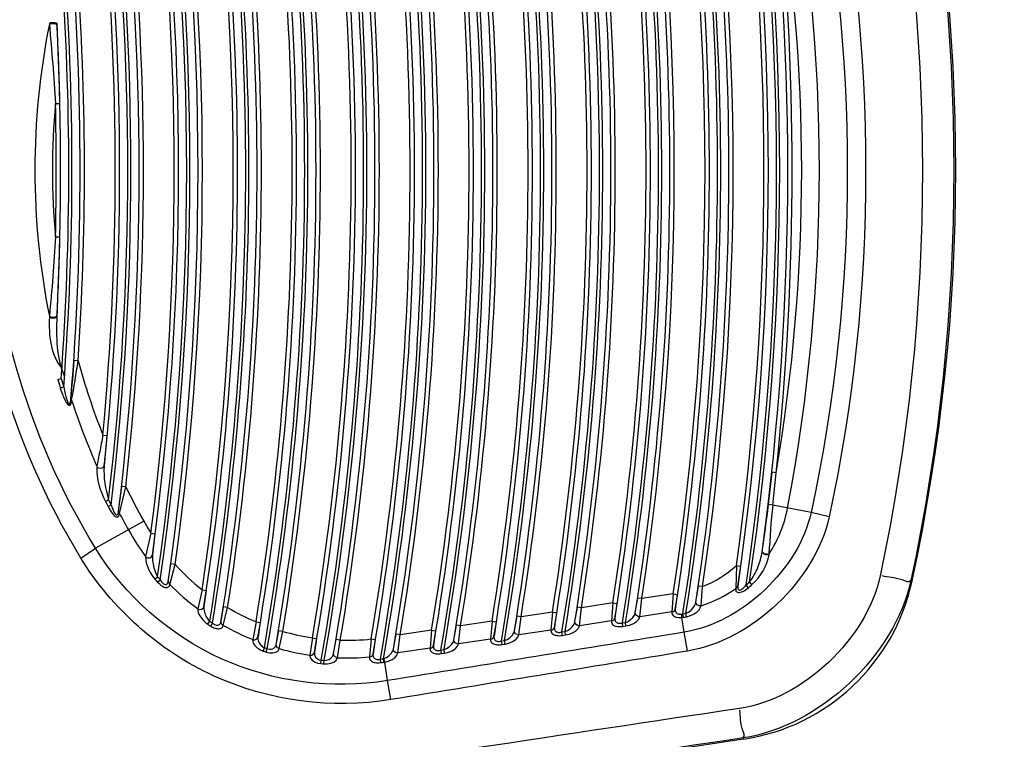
# Paper-space layout 'Sheet' of a CAD drawing. Header units: inches. Extents: x 0.2 to 10.8, y 0.2 to 8.3.
# Tile 184 of 256: x 3.9494 to 4.0463, y 4.2208 to 4.2916. Entities that reach past the tile are written whole.
import ezdxf

# ---------------------------------------------------------------- set-up
doc = ezdxf.new("R2010")
doc.units = ezdxf.units.IN
doc.header["$MEASUREMENT"] = 0
doc.layers.get('0').update_dxf_attribs({"lineweight": 5})
doc.styles.add('My Text', font='tahoma.ttf')
doc.dimstyles.new('My Dimension - mm [in] (ANSI)$0', dxfattribs={"dimtxt": 0.12, "dimasz": 0.09842519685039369, "dimexe": 0.125, "dimexo": 0.06299999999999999, "dimgap": 0.03149606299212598, "dimtad": 0, "dimlfac": 250, "dimzin": 4, "dimdsep": 46, "dimtxsty": 'My Text', "dimblk": 'Filled-1', "dimcen": 0.09, "dimclrd": 1, "dimclre": 1, "dimclrt": 1, "dimadec": 1, "dimazin": 1, "dimtfac": 1, "dimtofl": 0, "dimtmove": 0, "dimatfit": 3, "dimfxl": 1, "dimtolj": 1, "dimtzin": 4, "dimlwd": -1, "dimlwe": -1, "dimarcsym": 0})

# ---------------------------------------------------------------- blocks, each defined once
blk = doc.blocks.new('*D6')
at = {"color": 1, "true_color": 0xff0000}
for p, q in [((4.289866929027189, 4.820763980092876), (4.289866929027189, 4.91918917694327)), ((3.560363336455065, 4.820763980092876), (4.414866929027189, 4.820763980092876)), ((4.289866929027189, 4.722338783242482), (4.289866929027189, 3.808382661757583)), ((3.560363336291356, 3.709957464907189), (4.414866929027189, 3.709957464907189))]:
    blk.add_line(p, q, dxfattribs=at)
at = {"layer": 'Defpoints', "color": 0}
for p in [(3.497363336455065, 4.820763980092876), (3.497363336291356, 3.709957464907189), (4.289866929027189, 3.709957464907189)]:
    blk.add_point(p, dxfattribs=at)
at = {"color": 1, "true_color": 0xff0000, "insert": (4.289866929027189, 5.784117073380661), "char_height": 0.12, "attachment_point": 5, "rotation": 90, "style": 'My Text'}
blk.add_mtext('\\A1;277.70 mm [10.933 in]', dxfattribs=at)
blk = doc.blocks.new('Filled-1')
blk = doc.blocks.new('*D7')
at = {"color": 1, "true_color": 0xff0000}
for p, q in [((2.885847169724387, 4.510735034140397), (2.885847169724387, 3.015490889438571)), ((4.10887950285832, 4.510735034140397), (4.10887950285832, 3.015490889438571)), ((2.984272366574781, 3.140490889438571), (4.010454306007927, 3.140490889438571)), ((4.10887950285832, 3.140490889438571), (4.20730469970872, 3.140490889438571))]:
    blk.add_line(p, q, dxfattribs=at)
at = {"layer": 'Defpoints', "color": 0}
for p in [(2.885847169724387, 4.573735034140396), (4.10887950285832, 4.573735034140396), (4.10887950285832, 3.140490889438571)]:
    blk.add_point(p, dxfattribs=at)
at = {"color": 1, "true_color": 0xff0000, "insert": (5.07271614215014, 3.140490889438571), "char_height": 0.12, "attachment_point": 5, "style": 'My Text'}
blk.add_mtext('\\A1;305.76 mm [12.038 in]', dxfattribs=at)

psp = doc.layouts.new('Sheet')

# ---------------------------------------------------------------- linework, layer by layer
at = {"color": 0, "linetype": 'ByBlock', "lineweight": -3}
for p, q in [((3.952367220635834, 4.291272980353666), (3.95237094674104, 4.291169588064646)), ((3.953105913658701, 4.291224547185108), (3.953109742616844, 4.291121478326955)), ((3.952971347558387, 4.283356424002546), (3.953370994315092, 4.283365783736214)), ((3.952971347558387, 4.270262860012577), (3.953370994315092, 4.270253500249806)), ((3.95237094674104, 4.262449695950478), (3.952367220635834, 4.262346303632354)), ((3.953109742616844, 4.262497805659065), (3.953105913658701, 4.262394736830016)), ((3.955193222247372, 4.258064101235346), (3.954794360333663, 4.25809082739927)), ((3.953195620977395, 4.256220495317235), (3.953528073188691, 4.256317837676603)), ((3.953445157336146, 4.255386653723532), (3.953776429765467, 4.255487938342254)), ((3.954481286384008, 4.254254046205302), (3.954487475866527, 4.25431254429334)), ((3.954550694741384, 4.254113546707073), (3.954481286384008, 4.254254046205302)), ((3.954550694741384, 4.254113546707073), (3.954556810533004, 4.254172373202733)), ((3.957631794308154, 4.250758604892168), (3.958029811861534, 4.25072136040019)), ((3.958029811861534, 4.25072136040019), (3.957764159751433, 4.247752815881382)), ((3.957702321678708, 4.247642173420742), (3.957764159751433, 4.247752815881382)), ((4.023081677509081, 4.243918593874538), (4.023439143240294, 4.247091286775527)), ((4.023836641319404, 4.247048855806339), (4.023439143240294, 4.247091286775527)), ((4.0235303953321, 4.243861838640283), (4.023836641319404, 4.247048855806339)), ((3.959175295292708, 4.243259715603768), (3.959487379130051, 4.245702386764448)), ((3.959265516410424, 4.243050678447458), (3.959884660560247, 4.245657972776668)), ((3.959884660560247, 4.245657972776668), (3.959487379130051, 4.245702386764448)), ((3.957887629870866, 4.244224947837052), (3.958197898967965, 4.244379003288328)), ((3.958134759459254, 4.243731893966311), (3.958443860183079, 4.243888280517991)), ((3.959265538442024, 4.243050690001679), (3.959175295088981, 4.243259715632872)), ((4.023530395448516, 4.243861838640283), (4.023081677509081, 4.243918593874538)), ((4.027286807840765, 4.243150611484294), (4.0235303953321, 4.243861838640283)), ((3.961655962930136, 4.242274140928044), (3.956904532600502, 4.23962138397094)), ((4.029058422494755, 4.24272292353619), (4.027286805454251, 4.243150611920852)), ((3.962358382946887, 4.241100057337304), (3.961831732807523, 4.238811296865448)), ((3.962358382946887, 4.241100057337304), (3.96275486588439, 4.241049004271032)), ((3.96275486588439, 4.241049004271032), (3.962506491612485, 4.238963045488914)), ((3.955462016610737, 4.238659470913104), (3.956904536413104, 4.23962138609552)), ((4.022460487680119, 4.239250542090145), (4.022469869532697, 4.239308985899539)), ((4.023146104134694, 4.239006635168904), (4.023156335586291, 4.239066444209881)), ((3.96405437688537, 4.236353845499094), (3.964327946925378, 4.238071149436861)), ((3.964204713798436, 4.236051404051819), (3.964723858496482, 4.238015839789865)), ((3.964723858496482, 4.238015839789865), (3.964327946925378, 4.238071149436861)), ((4.019930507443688, 4.237921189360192), (4.019872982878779, 4.235655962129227)), ((4.019930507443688, 4.237921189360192), (4.020326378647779, 4.237865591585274)), ((4.020326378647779, 4.237865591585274), (4.020068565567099, 4.235880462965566)), ((3.962755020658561, 4.236578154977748), (3.96301339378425, 4.236808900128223)), ((3.963015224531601, 4.236291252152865), (3.963270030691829, 4.236525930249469)), ((3.964204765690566, 4.236051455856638), (3.964054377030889, 4.23635384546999)), ((3.967384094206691, 4.235529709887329), (3.966965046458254, 4.233667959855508)), ((3.967384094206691, 4.235529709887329), (3.9677794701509, 4.235470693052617)), ((4.01595301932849, 4.234341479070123), (4.016216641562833, 4.235904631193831)), ((4.016612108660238, 4.235846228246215), (4.016216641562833, 4.235904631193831)), ((4.016453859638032, 4.233950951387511), (4.016612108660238, 4.235846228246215)), ((4.019872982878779, 4.235655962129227), (4.020068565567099, 4.235880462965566)), ((4.021118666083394, 4.235740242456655), (4.020896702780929, 4.236006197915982)), ((4.021468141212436, 4.236042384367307), (4.021237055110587, 4.236300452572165)), ((4.037215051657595, 4.236410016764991), (4.037088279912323, 4.236437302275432)), ((3.9677794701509, 4.235470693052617), (3.967566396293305, 4.233884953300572)), ((4.009989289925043, 4.233288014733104), (4.010239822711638, 4.234724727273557)), ((4.010635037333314, 4.234664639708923), (4.010239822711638, 4.234724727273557)), ((4.010435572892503, 4.23288329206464), (4.010635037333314, 4.234664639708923)), ((4.013723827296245, 4.235127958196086), (4.010635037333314, 4.234664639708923)), ((4.013723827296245, 4.235127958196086), (4.013584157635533, 4.233355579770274)), ((4.013723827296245, 4.235127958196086), (4.014119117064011, 4.235068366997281)), ((4.014119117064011, 4.235068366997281), (4.013927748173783, 4.233636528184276)), ((3.96924817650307, 4.232400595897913), (3.969505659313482, 4.233851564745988)), ((3.969471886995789, 4.232035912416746), (3.969900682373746, 4.233790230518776)), ((3.969900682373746, 4.233790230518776), (3.969505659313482, 4.233851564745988)), ((4.004047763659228, 4.232398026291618), (4.004303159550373, 4.233835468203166)), ((4.00469817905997, 4.233774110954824), (4.004303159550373, 4.233835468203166)), ((4.004493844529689, 4.231992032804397), (4.00469817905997, 4.233774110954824)), ((4.007788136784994, 4.234237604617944), (4.00469817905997, 4.233774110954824)), ((4.007788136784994, 4.234237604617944), (4.007643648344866, 4.232464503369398)), ((4.007788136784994, 4.234237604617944), (4.00818323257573, 4.234176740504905)), ((4.00818323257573, 4.234176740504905), (4.007987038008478, 4.232744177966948)), ((3.998103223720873, 4.231507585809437), (3.99836349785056, 4.232945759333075)), ((3.998758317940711, 4.232883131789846), (3.99836349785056, 4.232945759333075)), ((3.998549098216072, 4.231100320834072), (3.998758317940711, 4.232883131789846)), ((4.001849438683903, 4.233346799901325), (3.998758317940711, 4.232883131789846)), ((4.001849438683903, 4.233346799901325), (4.001700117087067, 4.231572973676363)), ((4.001849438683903, 4.233346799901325), (4.002244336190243, 4.233284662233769)), ((4.002244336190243, 4.233284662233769), (4.002043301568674, 4.231851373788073)), ((4.010430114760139, 4.232858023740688), (4.010252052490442, 4.23288327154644)), ((4.013584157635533, 4.233355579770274), (4.010435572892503, 4.23288329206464)), ((4.014574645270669, 4.233144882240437), (4.014665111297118, 4.233168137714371)), ((4.014583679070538, 4.232808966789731), (4.014574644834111, 4.233144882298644)), ((4.01458367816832, 4.232808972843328), (4.014720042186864, 4.232826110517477)), ((4.01480123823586, 4.231358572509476), (4.01458367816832, 4.232808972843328)), ((4.014720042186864, 4.232826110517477), (4.014665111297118, 4.233168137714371)), ((4.015030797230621, 4.232879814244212), (4.014967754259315, 4.233220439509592)), ((3.96796110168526, 4.2321391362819), (3.968148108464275, 4.23243073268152)), ((3.968231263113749, 4.23196827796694), (3.968414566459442, 4.23226221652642)), ((3.969466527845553, 4.232011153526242), (3.969336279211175, 4.232104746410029)), ((3.972694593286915, 4.232373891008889), (3.972361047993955, 4.23063721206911)), ((3.972694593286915, 4.232373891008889), (3.973089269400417, 4.232310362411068)), ((3.973089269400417, 4.232310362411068), (3.972885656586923, 4.230892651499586)), ((3.992155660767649, 4.230616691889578), (3.9924208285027, 4.232055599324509)), ((3.992815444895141, 4.231991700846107), (3.9924208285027, 4.232055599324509)), ((3.992601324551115, 4.230208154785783), (3.992815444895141, 4.231991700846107)), ((3.995907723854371, 4.23245554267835), (3.992815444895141, 4.231991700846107)), ((3.995907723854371, 4.23245554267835), (3.995753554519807, 4.230680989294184)), ((3.995907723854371, 4.23245554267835), (3.996302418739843, 4.232392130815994)), ((3.996302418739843, 4.232392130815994), (3.996096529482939, 4.230958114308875)), ((4.004488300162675, 4.231966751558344), (4.004310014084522, 4.231992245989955)), ((4.007643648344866, 4.232464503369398), (4.004493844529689, 4.231992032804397)), ((4.008723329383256, 4.232276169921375), (4.009024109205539, 4.23232128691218)), ((4.008774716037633, 4.231933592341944), (4.00872332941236, 4.232276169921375)), ((4.008774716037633, 4.231933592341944), (4.009075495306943, 4.231978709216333)), ((4.009075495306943, 4.231978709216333), (4.009024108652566, 4.232321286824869)), ((3.974676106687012, 4.230143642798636), (3.974931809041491, 4.231509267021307)), ((3.975326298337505, 4.231444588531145), (3.974931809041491, 4.231509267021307)), ((3.974976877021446, 4.229743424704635), (3.975326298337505, 4.231444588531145)), ((3.978239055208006, 4.230814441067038), (3.977984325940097, 4.229101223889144)), ((3.978239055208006, 4.230814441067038), (3.978633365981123, 4.230748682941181)), ((3.978633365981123, 4.230748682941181), (3.978429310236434, 4.229376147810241)), ((3.984018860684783, 4.230693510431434), (3.983838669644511, 4.228935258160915)), ((3.984018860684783, 4.230693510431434), (3.9844131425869, 4.230627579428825)), ((3.98620506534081, 4.229725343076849), (3.986475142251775, 4.231164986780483)), ((3.98686955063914, 4.231099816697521), (3.986475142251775, 4.231164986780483)), ((3.986650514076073, 4.229315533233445), (3.98686955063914, 4.231099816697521)), ((3.989962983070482, 4.231563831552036), (3.98686955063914, 4.231099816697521)), ((3.989962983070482, 4.231563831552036), (3.989803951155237, 4.229788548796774)), ((3.989962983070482, 4.231563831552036), (3.990357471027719, 4.23149914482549)), ((3.990357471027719, 4.23149914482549), (3.990146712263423, 4.230064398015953)), ((3.995753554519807, 4.230680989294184), (3.992601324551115, 4.230208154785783)), ((3.995750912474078, 4.230656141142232), (3.99591050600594, 4.23070077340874)), ((3.998543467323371, 4.231075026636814), (3.998364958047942, 4.23110076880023)), ((4.001700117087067, 4.231572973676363), (3.998549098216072, 4.231100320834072)), ((4.001697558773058, 4.231548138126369), (4.001857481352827, 4.23159307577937)), ((4.002778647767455, 4.231384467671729), (4.003078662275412, 4.231429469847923)), ((4.002830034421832, 4.231041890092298), (4.002778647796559, 4.231384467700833)), ((4.002830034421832, 4.231041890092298), (4.003130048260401, 4.231086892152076)), ((4.003130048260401, 4.231086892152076), (4.003078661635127, 4.231429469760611)), ((4.015127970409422, 4.229499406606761), (4.01480123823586, 4.231358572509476)), ((3.972358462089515, 4.230612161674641), (3.972587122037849, 4.230597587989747)), ((3.973407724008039, 4.229506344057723), (3.973520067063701, 4.229834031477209)), ((3.973686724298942, 4.229412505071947), (3.973795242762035, 4.229741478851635)), ((3.980325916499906, 4.229263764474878), (3.980587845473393, 4.230639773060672)), ((3.980982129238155, 4.230573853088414), (3.980587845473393, 4.230639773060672)), ((3.980707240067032, 4.228849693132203), (3.980982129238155, 4.230573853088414)), ((3.9844131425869, 4.230627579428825), (3.984201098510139, 4.229212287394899)), ((3.989803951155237, 4.229788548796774), (3.986650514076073, 4.229315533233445)), ((3.989801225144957, 4.22976368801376), (3.989960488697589, 4.229808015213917)), ((3.992595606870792, 4.23018284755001), (3.992416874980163, 4.230208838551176)), ((3.996830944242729, 4.230492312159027), (3.997130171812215, 4.230537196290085)), ((3.996882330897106, 4.230149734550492), (3.996830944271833, 4.230492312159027)), ((3.996882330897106, 4.230149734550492), (3.997181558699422, 4.230194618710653)), ((3.997181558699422, 4.230194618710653), (3.997130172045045, 4.230537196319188)), ((3.985274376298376, 4.228408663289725), (3.985224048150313, 4.228751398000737)), ((3.985351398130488, 4.22842141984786), (3.985276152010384, 4.228768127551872)), ((3.986644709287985, 4.229290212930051), (3.986465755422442, 4.22931645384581)), ((3.990880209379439, 4.229599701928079), (3.991178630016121, 4.229644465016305)), ((3.990931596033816, 4.229257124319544), (3.990880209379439, 4.229599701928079)), ((3.990931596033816, 4.229257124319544), (3.991230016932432, 4.229301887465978)), ((3.991230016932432, 4.229301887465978), (3.991178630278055, 4.229644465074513)), ((3.979075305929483, 4.228267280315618), (3.979109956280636, 4.228611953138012)), ((3.979364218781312, 4.228239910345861), (3.979394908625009, 4.228584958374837)), ((3.984973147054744, 4.228366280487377), (3.984926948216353, 4.228709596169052)), ((3.985274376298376, 4.228408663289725), (3.985351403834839, 4.2284213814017)), ((3.985624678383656, 4.226599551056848), (3.985351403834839, 4.2284213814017)), ((3.985951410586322, 4.224725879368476), (3.985624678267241, 4.226599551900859)), ((4.020629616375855, 4.220839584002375), (3.917222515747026, 4.205328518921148)), ((4.020629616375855, 4.220839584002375), (4.020611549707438, 4.220960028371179))]:
    psp.add_line(p, q, dxfattribs=at)
for points in [[(3.952367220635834, 4.291272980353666), (3.952512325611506, 4.291329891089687), (3.952706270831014, 4.291355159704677), (3.952900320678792, 4.291342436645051), (3.95304571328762, 4.291294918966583), (3.953105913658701, 4.291224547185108)], [(3.952370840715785, 4.291169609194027), (3.952515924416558, 4.291226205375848), (3.952709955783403, 4.291251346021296), (3.952904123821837, 4.291238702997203), (3.953049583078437, 4.291191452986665), (3.953109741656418, 4.291121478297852)], [(3.952367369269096, 4.26234633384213), (3.952512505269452, 4.262289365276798), (3.95270645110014, 4.262264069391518), (3.952900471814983, 4.262276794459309), (3.953045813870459, 4.262324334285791), (3.953105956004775, 4.262394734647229)], [(3.95237094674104, 4.262449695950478), (3.952516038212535, 4.262393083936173), (3.95271002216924, 4.262367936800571), (3.952904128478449, 4.262380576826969), (3.95304955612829, 4.262427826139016), (3.953109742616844, 4.262497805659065)], [(3.953445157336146, 4.255386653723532), (3.953508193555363, 4.255186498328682), (3.953569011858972, 4.255004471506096), (3.953627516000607, 4.254839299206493), (3.953683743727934, 4.254689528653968), (3.953737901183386, 4.25455349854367), (3.953790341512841, 4.254429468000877), (3.953841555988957, 4.25431570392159), (3.953892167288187, 4.254210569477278), (3.953942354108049, 4.254113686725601), (3.953991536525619, 4.254026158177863), (3.954039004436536, 4.253949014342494), (3.954084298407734, 4.253882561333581), (3.954128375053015, 4.253825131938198), (3.954173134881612, 4.253774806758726), (3.954220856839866, 4.253731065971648), (3.954272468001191, 4.253697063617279), (3.954326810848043, 4.253679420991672), (3.954381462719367, 4.253685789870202), (3.95443276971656, 4.253722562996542), (3.954475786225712, 4.25378943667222), (3.954508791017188, 4.25387903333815), (3.954533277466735, 4.253987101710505), (3.954550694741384, 4.254113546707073)], [(3.953776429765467, 4.255487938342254), (3.953813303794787, 4.255290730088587), (3.953849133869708, 4.255111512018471), (3.953883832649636, 4.254949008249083), (3.953917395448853, 4.254801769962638), (3.953949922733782, 4.25466814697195), (3.953981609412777, 4.254546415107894), (3.954012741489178, 4.254434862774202), (3.95404369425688, 4.254331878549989), (3.954074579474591, 4.254237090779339), (3.954105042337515, 4.254151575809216), (3.954134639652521, 4.254076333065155), (3.954163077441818, 4.254011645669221), (3.954190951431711, 4.253955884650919), (3.954219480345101, 4.253907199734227), (3.954250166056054, 4.253865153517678), (3.954283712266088, 4.253832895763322), (3.954319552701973, 4.253816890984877), (3.95435628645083, 4.253824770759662), (3.954391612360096, 4.253862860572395), (3.954422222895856, 4.253930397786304), (3.954446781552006, 4.254020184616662), (3.95446615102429, 4.254128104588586), (3.954481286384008, 4.254254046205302)], [(3.957045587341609, 4.247603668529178), (3.957193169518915, 4.247521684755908), (3.957378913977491, 4.247489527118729), (3.957560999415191, 4.247514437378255), (3.957698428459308, 4.247590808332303)], [(3.958134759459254, 4.243731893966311), (3.958238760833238, 4.243535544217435), (3.95834095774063, 4.243360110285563), (3.958441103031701, 4.24320478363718), (3.958539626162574, 4.243068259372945), (3.958635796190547, 4.242951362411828), (3.958729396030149, 4.242854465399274), (3.958826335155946, 4.242774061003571), (3.958926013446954, 4.242716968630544), (3.959018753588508, 4.242694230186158), (3.959098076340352, 4.242708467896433), (3.959160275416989, 4.242754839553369), (3.959206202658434, 4.242825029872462), (3.959238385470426, 4.242912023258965), (3.95925928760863, 4.243010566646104)], [(3.958443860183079, 4.243888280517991), (3.958505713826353, 4.243697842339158), (3.958567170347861, 4.243528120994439), (3.958628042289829, 4.243378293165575), (3.958688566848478, 4.24324708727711), (3.958748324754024, 4.243135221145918), (3.958807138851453, 4.243043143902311), (3.958868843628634, 4.242967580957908), (3.958933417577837, 4.242915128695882), (3.958994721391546, 4.242896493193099), (3.959048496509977, 4.242913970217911), (3.95909212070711, 4.242962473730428), (3.959125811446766, 4.243033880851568), (3.959150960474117, 4.243121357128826), (3.959169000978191, 4.243219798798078)], [(3.961828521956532, 4.238774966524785), (3.961837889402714, 4.238479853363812), (3.961894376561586, 4.238187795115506), (3.961976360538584, 4.237916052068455), (3.962073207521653, 4.237666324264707), (3.962179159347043, 4.237437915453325), (3.962290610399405, 4.237229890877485), (3.96240529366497, 4.23704096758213), (3.962521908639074, 4.23686962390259), (3.962639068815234, 4.236715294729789), (3.962755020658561, 4.236578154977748)], [(3.961828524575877, 4.238774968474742), (3.962020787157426, 4.238688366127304), (3.962238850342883, 4.238689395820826), (3.962417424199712, 4.238777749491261), (3.962503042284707, 4.238926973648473)], [(3.962503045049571, 4.238926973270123), (3.962494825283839, 4.238636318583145), (3.962518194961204, 4.238351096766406), (3.962559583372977, 4.238087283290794), (3.962611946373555, 4.237845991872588), (3.962671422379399, 4.2376262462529), (3.962735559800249, 4.237426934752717), (3.962802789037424, 4.23724667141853), (3.962872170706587, 4.237083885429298), (3.962942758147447, 4.236937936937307), (3.96301339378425, 4.236808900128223)], [(4.022995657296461, 4.239022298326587), (4.02280467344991, 4.239032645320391), (4.022628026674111, 4.239095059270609), (4.022506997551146, 4.239194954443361), (4.022469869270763, 4.239308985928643)], [(4.023146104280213, 4.239006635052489), (4.022985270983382, 4.238962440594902), (4.022794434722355, 4.238972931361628), (4.02261810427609, 4.239035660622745)], [(3.963270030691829, 4.236525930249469), (3.963337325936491, 4.236420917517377), (3.963403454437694, 4.236329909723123), (3.963469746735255, 4.236250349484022), (3.963537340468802, 4.236181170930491), (3.963606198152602, 4.236123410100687), (3.963675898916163, 4.236078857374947), (3.96374542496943, 4.236049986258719), (3.96381152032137, 4.236039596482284), (3.963870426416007, 4.236048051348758), (3.963920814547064, 4.236073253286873), (3.963963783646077, 4.23611393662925), (3.96399980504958, 4.236170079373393), (3.964028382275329, 4.236241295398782), (3.964048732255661, 4.236325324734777)], [(3.963015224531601, 4.236291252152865), (3.963124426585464, 4.236178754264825), (3.963230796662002, 4.236080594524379), (3.963336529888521, 4.235994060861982), (3.963443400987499, 4.235917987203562), (3.963551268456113, 4.235853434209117), (3.963659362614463, 4.23580226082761), (3.963765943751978, 4.235767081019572), (3.963865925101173, 4.235751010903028), (3.963953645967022, 4.235754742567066), (3.964027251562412, 4.235776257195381), (3.96408849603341, 4.235814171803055), (3.964138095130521, 4.235868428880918), (3.964175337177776, 4.235938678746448), (3.964199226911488, 4.236022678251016)], [(4.019869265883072, 4.235623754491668), (4.019865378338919, 4.235544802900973), (4.019873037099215, 4.235474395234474), (4.019892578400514, 4.235412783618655), (4.01992467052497, 4.23536037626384), (4.019970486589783, 4.235317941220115), (4.020031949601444, 4.235286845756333), (4.020112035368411, 4.235269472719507), (4.020211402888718, 4.235269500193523), (4.020324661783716, 4.235288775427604), (4.020443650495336, 4.235325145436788), (4.020566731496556, 4.235376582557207), (4.020696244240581, 4.235443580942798), (4.020833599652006, 4.235527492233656), (4.020976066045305, 4.235627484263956), (4.021118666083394, 4.235740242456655)], [(4.020065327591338, 4.235848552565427), (4.020059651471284, 4.235770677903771), (4.020061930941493, 4.235701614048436), (4.020072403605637, 4.235641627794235), (4.020091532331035, 4.235591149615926), (4.020120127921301, 4.235550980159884), (4.020159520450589, 4.235522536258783), (4.020211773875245, 4.235508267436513), (4.020277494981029, 4.235511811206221), (4.02035320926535, 4.235534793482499), (4.020433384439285, 4.235574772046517), (4.020516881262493, 4.235629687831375), (4.02060527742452, 4.2357001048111), (4.020699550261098, 4.235787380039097), (4.02079783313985, 4.23589055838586), (4.020896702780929, 4.236006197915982)], [(3.966962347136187, 4.233639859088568), (3.967148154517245, 4.233586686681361), (3.967338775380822, 4.233611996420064), (3.967489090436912, 4.233709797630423), (3.967563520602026, 4.233856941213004)], [(3.966962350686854, 4.2336398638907), (3.966969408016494, 4.233462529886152), (3.967012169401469, 4.233288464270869), (3.967078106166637, 4.233122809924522), (3.967159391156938, 4.232967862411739), (3.967250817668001, 4.232824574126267), (3.967348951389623, 4.232692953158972), (3.967451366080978, 4.232572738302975), (3.967555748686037, 4.232464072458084), (3.967659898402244, 4.232367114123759), (3.967762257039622, 4.232281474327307), (3.967862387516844, 4.232206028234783), (3.96796110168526, 4.2321391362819)], [(3.967563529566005, 4.23385693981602), (3.967558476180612, 4.23368199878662), (3.967577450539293, 4.233512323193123), (3.967612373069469, 4.233352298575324), (3.967658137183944, 4.233203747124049), (3.96771132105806, 4.233067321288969), (3.967769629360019, 4.232942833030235), (3.967831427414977, 4.232829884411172), (3.967895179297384, 4.2327284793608), (3.96795942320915, 4.232638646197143), (3.968023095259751, 4.232559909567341), (3.968085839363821, 4.232491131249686), (3.968148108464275, 4.23243073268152)], [(4.013584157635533, 4.233355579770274), (4.013744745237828, 4.233401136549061), (4.013866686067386, 4.233500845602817), (4.013927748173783, 4.233636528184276)], [(4.013925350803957, 4.233611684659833), (4.013922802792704, 4.233505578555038), (4.013938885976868, 4.233414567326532), (4.013969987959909, 4.233337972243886), (4.014012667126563, 4.233275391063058), (4.014062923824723, 4.233226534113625), (4.01411791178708, 4.233189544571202), (4.014177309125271, 4.233161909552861), (4.014242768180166, 4.233141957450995), (4.014315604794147, 4.233129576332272), (4.01439583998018, 4.233125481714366), (4.014482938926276, 4.233130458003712), (4.014574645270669, 4.233144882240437)], [(4.014967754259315, 4.233220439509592), (4.015231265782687, 4.233348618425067), (4.015480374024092, 4.23354227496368), (4.015675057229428, 4.233756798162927), (4.015811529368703, 4.233962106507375), (4.015899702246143, 4.234148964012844), (4.015947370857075, 4.234314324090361)], [(4.015030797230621, 4.232879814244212), (4.015423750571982, 4.2329914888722), (4.015789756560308, 4.23317100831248), (4.016071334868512, 4.233375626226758), (4.016265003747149, 4.23357497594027), (4.016386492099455, 4.233758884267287), (4.016447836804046, 4.233923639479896)], [(4.016453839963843, 4.233951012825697), (4.01626223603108, 4.23395868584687), (4.016090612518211, 4.234041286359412), (4.015978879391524, 4.234179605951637), (4.01595301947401, 4.234341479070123)], [(4.007643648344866, 4.232464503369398), (4.007803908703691, 4.232509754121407), (4.00792574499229, 4.232608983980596), (4.007987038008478, 4.232744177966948)], [(4.007984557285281, 4.232719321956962), (4.007981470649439, 4.23261592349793), (4.007996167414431, 4.232526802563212), (4.008025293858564, 4.232451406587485), (4.008065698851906, 4.232389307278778), (4.008113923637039, 4.232340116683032), (4.008167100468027, 4.232302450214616), (4.008224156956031, 4.232274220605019), (4.008285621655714, 4.232253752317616), (4.00835312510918, 4.232240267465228), (4.00842896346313, 4.232234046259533), (4.008515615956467, 4.232236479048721), (4.008614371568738, 4.232249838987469), (4.00872332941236, 4.232276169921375)], [(4.009024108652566, 4.232321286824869), (4.009279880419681, 4.232426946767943), (4.009534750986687, 4.232596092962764), (4.009755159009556, 4.232813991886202), (4.009908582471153, 4.233047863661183), (4.00998383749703, 4.233262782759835)], [(4.009075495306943, 4.231978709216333), (4.00944860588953, 4.232065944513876), (4.009814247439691, 4.232217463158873), (4.01012452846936, 4.232420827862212), (4.010334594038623, 4.232645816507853), (4.010430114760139, 4.232858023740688)], [(4.010257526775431, 4.232908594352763), (4.010105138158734, 4.23299808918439), (4.010009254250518, 4.233133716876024), (4.00998929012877, 4.233288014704)], [(4.013581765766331, 4.233330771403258), (4.013586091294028, 4.233223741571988), (4.013617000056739, 4.233130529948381), (4.013669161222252, 4.23305072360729), (4.013737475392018, 4.23298418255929), (4.013816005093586, 4.232930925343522), (4.013900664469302, 4.232889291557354), (4.013991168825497, 4.232856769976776), (4.014090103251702, 4.232831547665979), (4.014199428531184, 4.232813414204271), (4.014319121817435, 4.232803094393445), (4.014448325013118, 4.232801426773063), (4.01458367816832, 4.232808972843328)], [(3.968231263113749, 4.23196827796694), (3.968343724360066, 4.231902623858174), (3.968450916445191, 4.231848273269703), (3.968555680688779, 4.231802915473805), (3.968660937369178, 4.231765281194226), (3.968767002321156, 4.231735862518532), (3.968873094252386, 4.231715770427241), (3.968977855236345, 4.231706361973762), (3.969078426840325, 4.231709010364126), (3.969171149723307, 4.23172436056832), (3.969253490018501, 4.231752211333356), (3.969325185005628, 4.231792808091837), (3.969386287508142, 4.231847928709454), (3.969434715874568, 4.231920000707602), (3.969466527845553, 4.232011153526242)], [(3.968414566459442, 4.23226221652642), (3.968486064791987, 4.232203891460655), (3.96855467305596, 4.232156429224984), (3.96862216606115, 4.232117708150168), (3.968690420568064, 4.232086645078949), (3.9687596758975, 4.232063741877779), (3.968829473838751, 4.232050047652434), (3.968898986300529, 4.232046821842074), (3.968966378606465, 4.232055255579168), (3.969029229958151, 4.232075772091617), (3.969085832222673, 4.232108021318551), (3.969136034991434, 4.232152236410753), (3.969179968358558, 4.23221017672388), (3.969216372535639, 4.232284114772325), (3.9692427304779, 4.232375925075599)], [(3.969341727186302, 4.232129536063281), (3.969262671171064, 4.23225836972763), (3.969248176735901, 4.232400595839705)], [(4.001860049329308, 4.231617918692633), (4.001981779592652, 4.23171666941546), (4.002043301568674, 4.231851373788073)], [(4.002040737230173, 4.23182650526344), (4.002037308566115, 4.231723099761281), (4.002051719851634, 4.231633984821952), (4.002080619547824, 4.231558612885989), (4.002120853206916, 4.231496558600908), (4.002168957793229, 4.231447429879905), (4.002222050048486, 4.231409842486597), (4.002279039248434, 4.231381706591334), (4.002340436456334, 4.231361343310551), (4.002407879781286, 4.231347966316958), (4.002483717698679, 4.231341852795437), (4.002570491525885, 4.231344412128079), (4.002669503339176, 4.231357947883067), (4.002778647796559, 4.231384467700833)], [(4.003078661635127, 4.231429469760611), (4.00333645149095, 4.231536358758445), (4.003593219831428, 4.231707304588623), (4.003813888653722, 4.23192591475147), (4.003966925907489, 4.232159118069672), (4.004042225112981, 4.232372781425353)], [(4.003130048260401, 4.231086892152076), (4.003505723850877, 4.231174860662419), (4.003873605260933, 4.231327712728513), (4.004183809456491, 4.23153155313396), (4.00439296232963, 4.231755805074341), (4.004488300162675, 4.231966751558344)], [(4.004315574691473, 4.232017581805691), (4.004163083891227, 4.232107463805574), (4.00406733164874, 4.232243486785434), (4.004047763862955, 4.232398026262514)], [(4.007641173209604, 4.232439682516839), (4.007644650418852, 4.232335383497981), (4.007673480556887, 4.232244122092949), (4.00772271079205, 4.23216559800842), (4.00778767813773, 4.232099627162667), (4.00786326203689, 4.232046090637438), (4.007945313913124, 4.232003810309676), (4.008032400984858, 4.231970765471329), (4.008125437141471, 4.231945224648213), (4.008226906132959, 4.231926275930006), (4.008340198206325, 4.231914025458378), (4.008468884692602, 4.231909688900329), (4.008614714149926, 4.231915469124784), (4.008774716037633, 4.231933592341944)], [(3.972589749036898, 4.230622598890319), (3.972786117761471, 4.230718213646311), (3.972885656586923, 4.230892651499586)], [(3.972882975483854, 4.230867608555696), (3.97287999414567, 4.230716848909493), (3.972903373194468, 4.230573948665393), (3.97294569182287, 4.230441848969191), (3.973001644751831, 4.230321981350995), (3.973067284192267, 4.230214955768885), (3.973139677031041, 4.230120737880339), (3.973216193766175, 4.230039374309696), (3.973294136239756, 4.229970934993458), (3.973371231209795, 4.229914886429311), (3.973446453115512, 4.229869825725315), (3.973520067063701, 4.229834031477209)], [(3.995750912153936, 4.230656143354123), (3.995753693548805, 4.230551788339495), (3.995781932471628, 4.23046044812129), (3.995830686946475, 4.230381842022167), (3.995895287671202, 4.230315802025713), (3.995970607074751, 4.230262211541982), (3.996052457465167, 4.230219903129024), (3.996139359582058, 4.23018685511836), (3.996232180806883, 4.230161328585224), (3.996333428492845, 4.230142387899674), (3.996446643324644, 4.230130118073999), (3.996575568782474, 4.230125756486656), (3.996721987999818, 4.230131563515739), (3.996882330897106, 4.230149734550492)], [(3.995913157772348, 4.230725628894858), (3.996034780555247, 4.230823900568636), (3.996096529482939, 4.230958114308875)], [(3.996093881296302, 4.230933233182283), (3.996090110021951, 4.230829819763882), (3.996104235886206, 4.230740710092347), (3.996132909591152, 4.230665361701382), (3.996172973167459, 4.2306033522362), (3.996220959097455, 4.230554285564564), (3.99627396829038, 4.23051677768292), (3.996330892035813, 4.230488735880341), (3.996392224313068, 4.230468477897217), (3.996459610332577, 4.230455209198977), (3.996535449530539, 4.230449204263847), (3.996622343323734, 4.230451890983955), (3.996721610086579, 4.230465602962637), (3.996830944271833, 4.230492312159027)], [(3.997130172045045, 4.230537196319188), (3.997389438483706, 4.230645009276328), (3.99764646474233, 4.230816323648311), (3.997869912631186, 4.231037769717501), (3.998022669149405, 4.23127072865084), (3.998097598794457, 4.231482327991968)], [(3.997181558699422, 4.230194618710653), (3.997558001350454, 4.230282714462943), (3.997926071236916, 4.230435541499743), (3.998240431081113, 4.230642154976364), (3.998448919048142, 4.230866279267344), (3.998543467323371, 4.231075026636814)], [(3.998370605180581, 4.231126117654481), (3.998218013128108, 4.231216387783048), (3.998122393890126, 4.23135280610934), (3.9981032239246, 4.231507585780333)], [(4.001697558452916, 4.231548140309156), (4.001700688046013, 4.231443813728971), (4.001729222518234, 4.231352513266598), (4.001778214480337, 4.231273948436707), (4.0018429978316, 4.231207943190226), (4.001918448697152, 4.231154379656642), (4.002000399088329, 4.231112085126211), (4.002087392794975, 4.231079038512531), (4.002180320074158, 4.231053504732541), (4.002281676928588, 4.231034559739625), (4.002394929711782, 4.231022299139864), (4.002523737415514, 4.23101794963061), (4.00266986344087, 4.231023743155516), (4.002830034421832, 4.231041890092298)], [(3.972358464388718, 4.230612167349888), (3.972367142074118, 4.230459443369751), (3.9724148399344, 4.230312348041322), (3.972490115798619, 4.230174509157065), (3.972584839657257, 4.230047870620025), (3.97269300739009, 4.229933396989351), (3.972810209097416, 4.229831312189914), (3.972932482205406, 4.229741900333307), (3.973055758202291, 4.229665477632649), (3.973176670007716, 4.229601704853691), (3.973293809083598, 4.229549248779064), (3.973407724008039, 4.229506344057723)], [(3.973686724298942, 4.229412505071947), (3.974022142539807, 4.229334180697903), (3.974343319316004, 4.229322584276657), (3.974631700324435, 4.229382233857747), (3.974854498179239, 4.229517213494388), (3.974971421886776, 4.229719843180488)], [(3.973795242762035, 4.229741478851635), (3.974014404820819, 4.229683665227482), (3.974228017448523, 4.229690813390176), (3.974424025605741, 4.229766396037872), (3.974580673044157, 4.229912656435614), (3.974670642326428, 4.230120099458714)], [(3.974976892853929, 4.229743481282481), (3.974806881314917, 4.229830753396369), (3.974698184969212, 4.229975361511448), (3.974676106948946, 4.230143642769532)], [(3.985276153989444, 4.228768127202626), (3.985526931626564, 4.228883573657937), (3.985774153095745, 4.229058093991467), (3.985983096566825, 4.229272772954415), (3.986127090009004, 4.229496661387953), (3.986199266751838, 4.229700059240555)], [(3.986471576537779, 4.229341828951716), (3.986318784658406, 4.229432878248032), (3.986223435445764, 4.22957008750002), (3.986205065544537, 4.229725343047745)], [(3.989801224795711, 4.229763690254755), (3.989803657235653, 4.229659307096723), (3.989831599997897, 4.229567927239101), (3.989880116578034, 4.22948927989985), (3.989944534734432, 4.229423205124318), (3.990019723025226, 4.229369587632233), (3.990101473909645, 4.229327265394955), (3.990188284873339, 4.229294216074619), (3.990281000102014, 4.229268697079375), (3.990382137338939, 4.22924976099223), (3.990495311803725, 4.229237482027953), (3.990624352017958, 4.229233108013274), (3.990771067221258, 4.229238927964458), (3.990931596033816, 4.229257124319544)], [(3.989963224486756, 4.229832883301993), (3.990084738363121, 4.229930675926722), (3.990146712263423, 4.230064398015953)], [(3.990143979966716, 4.230039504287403), (3.990139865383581, 4.22993608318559), (3.990153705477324, 4.229846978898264), (3.990182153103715, 4.229771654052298), (3.990222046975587, 4.229709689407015), (3.990269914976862, 4.229660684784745), (3.990322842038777, 4.229623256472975), (3.990379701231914, 4.229595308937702), (3.990440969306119, 4.229575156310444), (3.990508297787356, 4.229561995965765), (3.990584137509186, 4.229556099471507), (3.990671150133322, 4.229558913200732), (3.990770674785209, 4.229572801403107), (3.990880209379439, 4.229599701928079)], [(3.991178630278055, 4.229644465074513), (3.991439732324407, 4.229753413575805), (3.991698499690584, 4.229926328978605), (3.99192247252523, 4.230148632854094), (3.992074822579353, 4.230380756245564), (3.992149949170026, 4.2305914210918)], [(3.991230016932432, 4.229301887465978), (3.99160879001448, 4.229390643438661), (3.991978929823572, 4.22954465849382), (3.992293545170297, 4.229751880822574), (3.992501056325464, 4.229975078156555), (3.992595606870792, 4.23018284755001)], [(3.992422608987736, 4.230234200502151), (3.992269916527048, 4.230324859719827), (3.992174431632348, 4.230461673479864), (3.992155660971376, 4.230616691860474)], [(3.977981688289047, 4.229077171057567), (3.978022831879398, 4.22884423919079), (3.978184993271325, 4.228627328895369), (3.978435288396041, 4.228452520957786), (3.978738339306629, 4.228331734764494), (3.979075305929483, 4.228267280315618)], [(3.977984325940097, 4.229101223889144), (3.978184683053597, 4.229118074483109), (3.978346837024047, 4.229218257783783), (3.978429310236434, 4.229376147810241)], [(3.978426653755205, 4.229352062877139), (3.978441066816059, 4.229122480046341), (3.978537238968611, 4.228916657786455), (3.978694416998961, 4.228758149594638), (3.978889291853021, 4.228656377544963), (3.979109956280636, 4.228611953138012)], [(3.979364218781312, 4.228239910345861), (3.97970621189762, 4.228239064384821), (3.980044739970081, 4.228299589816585), (3.980350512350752, 4.228424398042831), (3.980582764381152, 4.228606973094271), (3.980701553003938, 4.228825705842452)], [(3.979394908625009, 4.228584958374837), (3.979622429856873, 4.228603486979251), (3.979851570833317, 4.228682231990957), (3.980062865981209, 4.228822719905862), (3.980228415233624, 4.229016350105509), (3.980320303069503, 4.229239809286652)], [(3.980707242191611, 4.22884975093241), (3.980499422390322, 4.228919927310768), (3.980358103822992, 4.22907335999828), (3.980325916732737, 4.22926376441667)], [(3.98383585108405, 4.228910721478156), (3.983838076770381, 4.228806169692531), (3.983866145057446, 4.228713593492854), (3.983914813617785, 4.228632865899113), (3.983979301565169, 4.228563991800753), (3.984054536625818, 4.22850707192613), (3.984136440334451, 4.228461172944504), (3.984223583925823, 4.228424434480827), (3.98431685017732, 4.228395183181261), (3.984418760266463, 4.228372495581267), (3.984532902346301, 4.228356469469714), (3.984663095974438, 4.228348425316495), (3.984811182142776, 4.228350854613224), (3.984973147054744, 4.228366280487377)], [(3.983838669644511, 4.228935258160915), (3.984006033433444, 4.228975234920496), (3.984135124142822, 4.229073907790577), (3.984201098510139, 4.229212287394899)], [(3.984198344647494, 4.229187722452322), (3.984194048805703, 4.22908417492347), (3.984207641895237, 4.228993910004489), (3.984235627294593, 4.228916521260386), (3.984274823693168, 4.228851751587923), (3.984321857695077, 4.228799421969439), (3.984373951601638, 4.228758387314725), (3.984430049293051, 4.228726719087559), (3.984490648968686, 4.228702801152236), (3.984557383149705, 4.228685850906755), (3.984632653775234, 4.228676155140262), (3.984719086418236, 4.228675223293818), (3.984818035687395, 4.228685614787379), (3.984926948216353, 4.228709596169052)], [(3.985351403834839, 4.2284213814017), (3.985714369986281, 4.228517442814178), (3.986066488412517, 4.228673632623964), (3.986358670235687, 4.228873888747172), (3.98655413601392, 4.229089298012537), (3.986644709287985, 4.229290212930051)]]:
    psp.add_lwpolyline(points, dxfattribs=at)
for centre, radius, start, end in [((3.702434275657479, 4.27680964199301), 0.2808423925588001, 350.1180772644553, 9.881922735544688), ((3.704434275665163, 4.27680964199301), 0.2791576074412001, 350.0522084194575, 9.947791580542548), ((3.70823427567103, 4.27680964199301), 0.2808423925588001, 350.1382973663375, 9.861702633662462), ((3.710234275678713, 4.27680964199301), 0.2791576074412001, 350.0868889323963, 9.913111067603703), ((3.696634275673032, 4.27680964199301), 0.2808423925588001, 350.3710566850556, 9.628943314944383), ((3.698634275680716, 4.27680964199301), 0.2791576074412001, 350.2931138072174, 9.706886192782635), ((3.702434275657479, 4.27680964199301), 0.2800428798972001, 350.2432623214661, 9.756737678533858), ((3.704434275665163, 4.27680964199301), 0.2799571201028, 350.2169321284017, 9.783067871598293), ((3.70823427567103, 4.27680964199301), 0.2800428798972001, 350.2091435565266, 9.790856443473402), ((3.710234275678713, 4.27680964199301), 0.2799571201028, 350.3125027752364, 9.687497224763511), ((3.714034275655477, 4.27680964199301), 0.2808423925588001, 350.3225637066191, 9.67743629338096), ((3.71603427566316, 4.27680964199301), 0.2791576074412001, 350.2729124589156, 9.727087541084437), ((3.696634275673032, 4.27680964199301), 0.2800428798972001, 350.5577411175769, 9.44225888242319), ((3.698634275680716, 4.27680964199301), 0.2799571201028, 350.3997002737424, 9.600299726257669), ((3.702434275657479, 4.27680964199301), 0.27961372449, 350.5320714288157, 9.467928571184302), ((3.704434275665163, 4.27680964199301), 0.2803862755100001, 350.5085554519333, 9.491444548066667), ((3.70823427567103, 4.27680964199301), 0.27961372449, 350.5069484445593, 9.49305155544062), ((3.714034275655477, 4.27680964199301), 0.2800428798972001, 350.3859440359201, 9.614055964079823), ((3.71603427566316, 4.27680964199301), 0.2799571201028, 350.4975164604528, 9.502483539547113), ((3.719834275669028, 4.27680964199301), 0.2800428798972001, 350.5713522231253, 9.42864777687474), ((3.719834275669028, 4.27680964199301), 0.2808423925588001, 350.5072468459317, 9.492753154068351), ((3.721834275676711, 4.27680964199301), 0.2791576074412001, 350.4587623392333, 9.541237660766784), ((3.698634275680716, 4.27680964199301), 0.2803862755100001, 350.6889092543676, 9.311090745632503), ((3.710234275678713, 4.27680964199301), 0.2803862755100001, 350.6175087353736, 9.38249126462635), ((3.714034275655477, 4.27680964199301), 0.27961372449, 350.6877149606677, 9.312285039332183), ((3.721834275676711, 4.27680964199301), 0.2799571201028, 350.6823359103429, 9.317664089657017), ((3.725634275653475, 4.27680964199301), 0.2800428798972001, 350.7565657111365, 9.243434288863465), ((3.725634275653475, 4.27680964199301), 0.2808423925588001, 350.6917366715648, 9.308263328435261), ((3.727634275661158, 4.27680964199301), 0.2791576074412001, 350.6444159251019, 9.355584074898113), ((3.690834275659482, 4.27680964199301), 0.2808423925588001, 350.9079710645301, 9.09202893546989), ((3.692834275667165, 4.27680964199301), 0.2791576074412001, 350.8175945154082, 9.182405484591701), ((3.692834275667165, 4.27680964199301), 0.2799571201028, 350.8676149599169, 9.132385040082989), ((3.696634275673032, 4.27680964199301), 0.27961372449, 350.8558813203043, 9.144118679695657), ((3.71603427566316, 4.27680964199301), 0.2803862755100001, 350.8021838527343, 9.197816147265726), ((3.719834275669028, 4.27680964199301), 0.27961372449, 350.8728274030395, 9.127172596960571), ((3.721834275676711, 4.27680964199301), 0.2803862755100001, 350.9866689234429, 9.013331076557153), ((3.727634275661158, 4.27680964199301), 0.2799571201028, 350.866963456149, 9.133036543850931), ((3.731434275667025, 4.27680964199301), 0.2800428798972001, 350.9415877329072, 9.058412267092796), ((3.731434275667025, 4.27680964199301), 0.2808423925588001, 350.8760355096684, 9.1239644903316), ((3.733434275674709, 4.27680964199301), 0.2791576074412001, 350.8298758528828, 9.170124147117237), ((3.690834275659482, 4.27680964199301), 0.2800428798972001, 351.1772031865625, 8.822796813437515), ((3.692834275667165, 4.27680964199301), 0.2803862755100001, 351.17429986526, 8.825700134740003), ((3.725634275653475, 4.27680964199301), 0.27961372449, 351.0577496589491, 8.942250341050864), ((3.727634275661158, 4.27680964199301), 0.2803862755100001, 351.1709665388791, 8.829033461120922), ((3.733434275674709, 4.27680964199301), 0.2799571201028, 351.0514017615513, 8.948598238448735), ((3.737234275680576, 4.27680964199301), 0.2800428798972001, 351.1264204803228, 8.873579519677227), ((3.737234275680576, 4.27680964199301), 0.2808423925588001, 351.060293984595, 8.93970601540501), ((3.739234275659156, 4.27680964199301), 0.2791576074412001, 351.016762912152, 8.983237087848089), ((3.731434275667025, 4.27680964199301), 0.27961372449, 351.242484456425, 8.757515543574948), ((3.733434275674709, 4.27680964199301), 0.2803862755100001, 351.3550789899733, 8.644921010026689), ((3.739234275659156, 4.27680964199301), 0.2799571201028, 351.269196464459, 8.730803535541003), ((3.690834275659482, 4.27680964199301), 0.27961372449, 351.5102778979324, 8.48972210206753), ((3.737234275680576, 4.27680964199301), 0.27961372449, 351.4270334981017, 8.572966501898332), ((3.687034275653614, 4.27680964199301), 0.2791576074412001, 351.7029908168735, 8.29700918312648), ((3.687034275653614, 4.27680964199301), 0.2799571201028, 351.6853623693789, 8.314637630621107), ((3.739234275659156, 4.27680964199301), 0.2803862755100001, 351.5992278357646, 8.400772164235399), ((3.743034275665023, 4.27680964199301), 0.2800428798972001, 351.5893327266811, 8.410667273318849), ((3.743034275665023, 4.27680964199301), 0.2808423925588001, 351.6459573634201, 8.354042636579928), ((3.745034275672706, 4.27680964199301), 0.2791576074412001, 351.656220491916, 8.343779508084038), ((3.849513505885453, 4.27680964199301), 0.1920000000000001, 347.8533433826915, 12.1466566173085), ((3.685034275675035, 4.27680964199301), 0.2808423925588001, 351.8114415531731, 8.188558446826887), ((3.687034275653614, 4.27680964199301), 0.2803862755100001, 352.0471339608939, 7.952866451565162), ((3.743034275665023, 4.27680964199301), 0.27961372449, 352.0054332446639, 7.994566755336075), ((3.685034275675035, 4.27680964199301), 0.2800428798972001, 352.2255050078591, 7.774494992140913), ((3.745034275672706, 4.27680964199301), 0.2799571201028, 352.2899394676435, 7.710060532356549), ((3.685034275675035, 4.27680964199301), 0.27961372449, 352.6626939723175, 7.337306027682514), ((3.681234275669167, 4.27680964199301), 0.2799571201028, 353.1089305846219, 6.8910694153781), ((3.679234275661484, 4.27680964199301), 0.2808423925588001, 353.3689022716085, 6.631097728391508), ((3.681234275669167, 4.27680964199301), 0.2791576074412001, 353.2272849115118, 6.772715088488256), ((3.849513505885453, 4.27680964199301), 0.1785773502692, 349.2787113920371, 10.72128860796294), ((3.681234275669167, 4.27680964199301), 0.2803862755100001, 353.6211154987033, 6.378884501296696), ((3.849513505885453, 4.27680964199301), 0.1768452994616, 350.3117563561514, 9.68824364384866), ((3.745034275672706, 4.27680964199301), 0.2803862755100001, 353.9070286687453, 6.092971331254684), ((3.679234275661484, 4.27680964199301), 0.2800428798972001, 354.033789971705, 5.966210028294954), ((3.679234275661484, 4.27680964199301), 0.27961372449, 354.654116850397, 5.345883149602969), ((3.675434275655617, 4.27680964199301), 0.2799571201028, 355.3787826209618, 4.62121737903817), ((3.675434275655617, 4.27680964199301), 0.2791576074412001, 355.6195549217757, 4.380445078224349), ((3.673434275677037, 4.27680964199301), 0.2808423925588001, 355.815666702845, 4.184333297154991), ((3.675434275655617, 4.27680964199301), 0.2803862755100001, 356.1665667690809, 3.833433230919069), ((4.023513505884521, 4.27680964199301), 0.07257735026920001, 168.5883222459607, 191.4116777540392), ((3.673434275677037, 4.27680964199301), 0.2800428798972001, 357.0494575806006, 2.950542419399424), ((4.023513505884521, 4.27680964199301), 0.07084529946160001, 174.6977583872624, 185.3022420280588), ((3.673434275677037, 4.27680964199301), 0.27961372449, 358.6583730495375, 1.341626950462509), ((4.023513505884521, 4.27680964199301), 0.07084529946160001, 195.3430809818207, 201.574901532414), ((4.023513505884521, 4.27680964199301), 0.07327017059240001, 196.3200832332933, 197.0007061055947), ((4.023513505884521, 4.27680964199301), 0.07292376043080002, 196.3200832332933, 197.0007061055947), ((4.023513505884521, 4.27680964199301), 0.07257735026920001, 198.1740973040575, 203.6846518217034), ((4.023513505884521, 4.27680964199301), 0.07084529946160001, 206.0856337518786, 209.1749300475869), ((4.023513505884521, 4.27680964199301), 0.07327017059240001, 206.4054117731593, 206.8366906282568), ((4.023513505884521, 4.27680964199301), 0.07292376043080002, 206.4054108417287, 206.8366906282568), ((4.012615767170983, 4.245928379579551), 0.0125773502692, 326.9357760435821, 349.2787113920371), ((4.023513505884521, 4.27680964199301), 0.07257735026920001, 207.7195815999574, 209.1749300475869), ((3.981603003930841, 4.253410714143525), 0.0228452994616, 209.1749300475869, 212.6067787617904), ((3.981603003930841, 4.253410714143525), 0.02457735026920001, 209.1749300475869, 216.4427426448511), ((3.981603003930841, 4.253410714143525), 0.0228452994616, 222.3668421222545, 231.5084070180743), ((4.012615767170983, 4.245928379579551), 0.0108452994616, 291.6222782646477, 312.4123709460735), ((3.981603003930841, 4.253410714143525), 0.0252701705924, 221.7670692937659, 222.6452671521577), ((3.981603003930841, 4.253410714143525), 0.0249237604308, 221.7670692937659, 222.6452668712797), ((3.981603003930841, 4.253410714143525), 0.02457735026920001, 224.935743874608, 233.4454900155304), ((4.012615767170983, 4.245928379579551), 0.0125773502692, 287.7677340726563, 305.2402859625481), ((4.017662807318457, 4.240618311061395), 0.02, 278.530765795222, 347.8533433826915), ((4.012615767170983, 4.245928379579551), 0.0129237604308, 309.8479765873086, 311.842725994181), ((4.012615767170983, 4.245928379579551), 0.0132701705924, 309.8479765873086, 311.8427254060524), ((3.981603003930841, 4.253410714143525), 0.0228452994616, 239.1867171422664, 247.0489218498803), ((4.012615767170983, 4.245928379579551), 0.0129237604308, 279.1240075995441, 280.4856570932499), ((4.012615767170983, 4.245928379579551), 0.0132701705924, 279.1240088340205, 280.4856566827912), ((3.981603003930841, 4.253410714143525), 0.0252701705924, 237.3271086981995, 238.0518779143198), ((3.981603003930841, 4.253410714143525), 0.0249237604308, 237.3271086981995, 238.0518779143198), ((3.981603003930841, 4.253410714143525), 0.02457735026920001, 240.4232303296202, 247.9116731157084), ((3.981603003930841, 4.253410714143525), 0.0228452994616, 254.0529892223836, 261.5324612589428), ((3.981603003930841, 4.253410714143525), 0.0228452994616, 268.4426610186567, 276.0702941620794), ((3.981603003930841, 4.253410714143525), 0.0249237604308, 251.0764369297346, 251.7438478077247), ((3.981603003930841, 4.253410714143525), 0.02457735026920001, 254.3593565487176, 261.5332005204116), ((3.981603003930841, 4.253410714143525), 0.0252701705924, 251.0764369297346, 251.7438478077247), ((3.981603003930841, 4.253410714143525), 0.02457735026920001, 267.9112941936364, 275.2190949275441), ((3.981603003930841, 4.253410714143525), 0.0249237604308, 277.6640561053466, 278.3537733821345), ((3.981603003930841, 4.253410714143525), 0.0252701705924, 264.2592777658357, 264.9172745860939), ((3.981603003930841, 4.253410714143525), 0.0249237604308, 264.2592802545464, 264.9172745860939), ((3.981603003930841, 4.253410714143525), 0.0252701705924, 277.6640561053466, 278.3537733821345)]:
    psp.add_arc(centre, radius, start, end, dxfattribs=at)
for points in [[(4.037088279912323, 4.317181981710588), (4.042727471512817, 4.290864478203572), (4.042727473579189, 4.262754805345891), (4.037088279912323, 4.236437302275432)], [(4.034072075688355, 4.316706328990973), (4.039617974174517, 4.290693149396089), (4.039617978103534, 4.262926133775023), (4.034072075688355, 4.236912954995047)], [(4.027286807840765, 4.310468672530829), (4.03202865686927, 4.288536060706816), (4.032028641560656, 4.265083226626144), (4.027286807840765, 4.243150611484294)], [(4.029058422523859, 4.310896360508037), (4.033840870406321, 4.288680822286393), (4.033840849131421, 4.264938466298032), (4.029058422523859, 4.242722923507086)], [(3.952370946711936, 4.291169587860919), (3.952578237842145, 4.288565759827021), (3.952831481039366, 4.285964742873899), (3.952971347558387, 4.283356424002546)], [(3.953109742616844, 4.291121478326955), (3.953205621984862, 4.288536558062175), (3.953310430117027, 4.285951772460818), (3.953370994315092, 4.283365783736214)], [(3.952971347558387, 4.270262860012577), (3.95283546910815, 4.267654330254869), (3.952606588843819, 4.265051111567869), (3.95237094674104, 4.262449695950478)], [(3.953370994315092, 4.270253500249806), (3.953310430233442, 4.267667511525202), (3.953205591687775, 4.265082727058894), (3.953109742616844, 4.262497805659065)], [(3.952367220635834, 4.262346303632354), (3.952304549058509, 4.260610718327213), (3.952449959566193, 4.258557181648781), (3.953642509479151, 4.2572946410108)], [(3.953105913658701, 4.262394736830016), (3.953023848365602, 4.260447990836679), (3.953032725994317, 4.258369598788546), (3.953838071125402, 4.256595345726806)], [(3.954487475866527, 4.25431254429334), (3.954620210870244, 4.255569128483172), (3.95470988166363, 4.256830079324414), (3.954794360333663, 4.25809082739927)], [(3.954556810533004, 4.254172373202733), (3.954806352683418, 4.255462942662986), (3.955006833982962, 4.256762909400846), (3.955193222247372, 4.258064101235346)], [(3.957045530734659, 4.2476036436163), (3.956958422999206, 4.246446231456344), (3.95737172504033, 4.245264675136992), (3.957887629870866, 4.244224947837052)], [(3.957760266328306, 4.247701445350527), (3.957664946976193, 4.246588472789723), (3.957875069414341, 4.245448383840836), (3.958197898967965, 4.244379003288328)], [(4.022469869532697, 4.239308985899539), (4.022715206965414, 4.24083941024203), (4.022906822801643, 4.242378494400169), (4.023076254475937, 4.243919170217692)], [(4.023156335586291, 4.239066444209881), (4.023288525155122, 4.240663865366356), (4.02332557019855, 4.242272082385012), (4.023553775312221, 4.243858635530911)], [(4.027286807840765, 4.243150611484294), (4.026061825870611, 4.237558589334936), (4.020449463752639, 4.232290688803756), (4.01480123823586, 4.231358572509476)], [(4.029058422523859, 4.242722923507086), (4.02771091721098, 4.236463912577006), (4.021446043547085, 4.23053523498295), (4.015127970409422, 4.229499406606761)], [(4.021468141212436, 4.236042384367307), (4.022314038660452, 4.236799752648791), (4.022955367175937, 4.237887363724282), (4.023146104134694, 4.239006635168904)], [(4.034072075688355, 4.236912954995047), (4.032750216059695, 4.230715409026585), (4.02651506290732, 4.224804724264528), (4.0202486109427, 4.223862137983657)], [(4.037088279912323, 4.236437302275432), (4.035508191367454, 4.229069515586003), (4.028063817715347, 4.222075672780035), (4.020611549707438, 4.220960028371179)], [(4.01480123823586, 4.231358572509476), (4.005076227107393, 4.229769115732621), (3.995350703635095, 4.228182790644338), (3.985624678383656, 4.226599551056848)], [(4.015127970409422, 4.229499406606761), (4.005402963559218, 4.227905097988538), (3.995677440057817, 4.226313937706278), (3.985951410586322, 4.224725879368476)], [(4.0202486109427, 4.223862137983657), (3.985777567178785, 4.218680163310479), (3.95130666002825, 4.213497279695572), (3.916835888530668, 4.20831349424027)], [(4.020611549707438, 4.220960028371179), (3.986140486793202, 4.215803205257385), (3.951669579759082, 4.210645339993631), (3.917198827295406, 4.205486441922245)]]:
    psp.add_open_spline(points, degree=3, dxfattribs=at)
for points, knots in [([(3.95546201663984, 4.238659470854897), (3.94858534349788, 4.249941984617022), (3.940816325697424, 4.276809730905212), (3.948585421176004, 4.303677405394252), (3.95546201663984, 4.314959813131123)], [0, 0, 0, 0, 0.5000024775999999, 1, 1, 1, 1]), ([(3.956904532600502, 4.23962138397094), (3.950173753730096, 4.250608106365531), (3.942552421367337, 4.27680972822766), (3.950173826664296, 4.303011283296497), (3.956904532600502, 4.31399790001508)], [0, 0, 0, 0, 0.5000024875, 1, 1, 1, 1]), ([(3.957631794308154, 4.250758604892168), (3.957525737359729, 4.250204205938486), (3.95732680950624, 4.249170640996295), (3.957132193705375, 4.248136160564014), (3.957049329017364, 4.247655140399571)], [0, 0, 0, 0, 0.5362672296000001, 1, 1, 1, 1]), ([(3.985624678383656, 4.226599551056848), (3.980199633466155, 4.225712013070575), (3.968575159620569, 4.227170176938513), (3.959778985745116, 4.234945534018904), (3.956904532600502, 4.23962138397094)], [0, 0, 0, 0, 0.5003843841, 1, 1, 1, 1]), ([(3.985951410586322, 4.224725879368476), (3.980180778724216, 4.223783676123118), (3.967813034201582, 4.22536393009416), (3.95849891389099, 4.233677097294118), (3.95546201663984, 4.238659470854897)], [0, 0, 0, 0, 0.5005171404, 1, 1, 1, 1]), ([(4.021237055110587, 4.236300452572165), (4.021570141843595, 4.236736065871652), (4.022090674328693, 4.237690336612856), (4.022381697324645, 4.23873242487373), (4.022460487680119, 4.239250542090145)], [0, 0, 0, 0, 0.5113258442, 1, 1, 1, 1]), ([(4.037088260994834, 4.236437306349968), (4.036944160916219, 4.23619079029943), (4.035680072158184, 4.236811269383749), (4.034910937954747, 4.236734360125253), (4.034258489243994, 4.236892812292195)], [0, 0, 0, 0, 0.2983867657, 1, 1, 1, 1]), ([(4.020611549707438, 4.220960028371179), (4.020796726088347, 4.221154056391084), (4.020266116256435, 4.222235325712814), (4.020367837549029, 4.223056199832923), (4.020264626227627, 4.223701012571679)], [0, 0, 0, 0, 0.291143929, 1, 1, 1, 1])]:
    psp.add_open_spline(points, degree=3, knots=knots, dxfattribs=at)

# ---------------------------------------------------------------- dimensions: what is measured, and where the dimension line sits
dim = psp.add_linear_dim(base=(4.289866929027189, 3.709957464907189), p1=(3.497363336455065, 4.820763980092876), p2=(3.497363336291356, 3.709957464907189), angle=90, dimstyle='My Dimension - mm [in] (ANSI)$0', override={"dimpost": ' mm'})
dim.commit()
dim.dimension.update_dxf_attribs({"geometry": '*D6', "text_midpoint": (4.289866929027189, 5.784117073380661), "dimtype": 160})
dim = psp.add_linear_dim(base=(4.10887950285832, 3.140490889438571), p1=(2.885847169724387, 4.573735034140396), p2=(4.10887950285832, 4.573735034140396), dimstyle='My Dimension - mm [in] (ANSI)$0', override={"dimpost": ' mm'})
dim.commit()
dim.dimension.update_dxf_attribs({"geometry": '*D7', "text_midpoint": (5.07271614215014, 3.140490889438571), "dimtype": 160})

doc.saveas('drawing.dxf')
